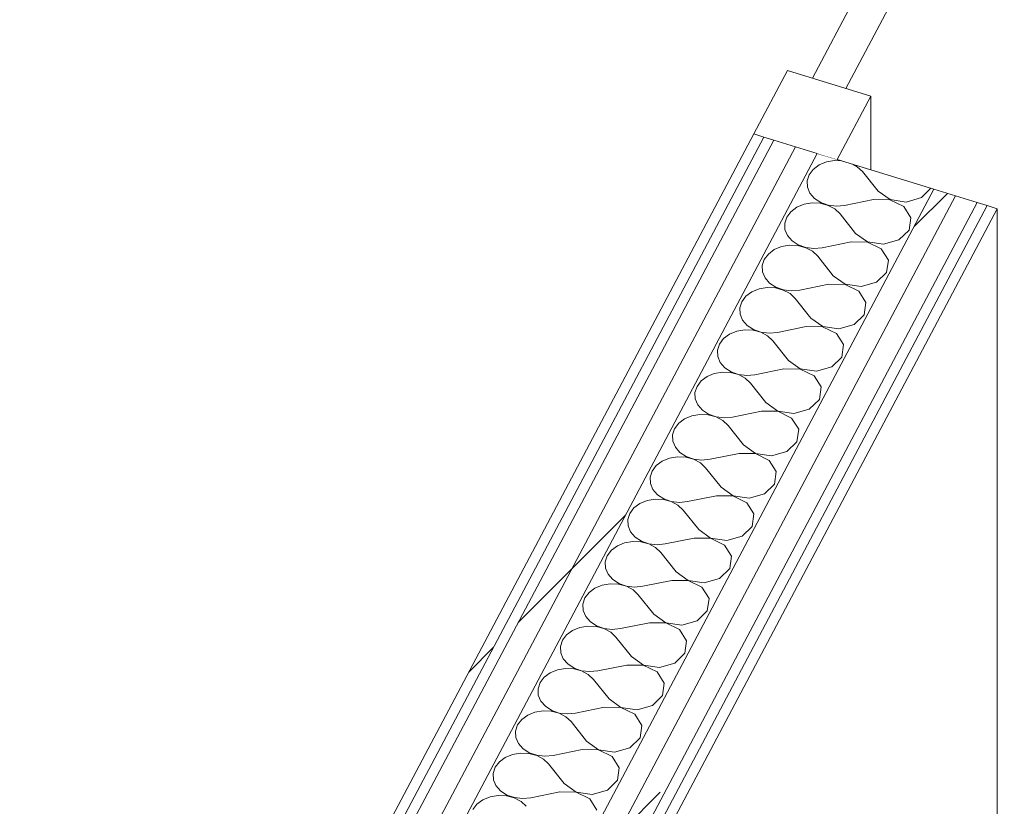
# Model space of a CAD drawing. Header units: millimetres. Extents: x -2220 to 52371, y -4077 to 6953.
# Tile 143 of 228: x 12813 to 13394, y -238 to 226. Entities that reach past the tile are written whole.
import ezdxf

# ---------------------------------------------------------------- set-up
doc = ezdxf.new("R2010")
doc.units = ezdxf.units.MM
doc.header["$MEASUREMENT"] = 0
doc.linetypes.add('Wipeout_Contour', pattern=[1000, 0, -1000])
doc.layers.add('Nuevo_08_E_Envans secs', color=7, linetype='Continuous')
doc.layers.add('Nuevo_Ventanas Archicad', color=7, linetype='Continuous')
for name, color, linetype, lineweight in [('Nuevo_08_E_Envans secs_Pluma_Nº__1', 7, 'Continuous', 5), ('Nuevo_Ventanas Archicad_Pluma_Nº__1', 7, 'Continuous', 5), ('Nuevo_Ventanas Archicad_Pluma_Nº__47', 7, 'Continuous', 20)]:
    doc.layers.add(name, color=color, linetype=linetype, lineweight=lineweight)
for name, color, linetype, lineweight, true_color in [('Nuevo_08_E_Envans secs_Pluma_Nº__102', 7, 'Continuous', 5, 0xcccccc), ('Nuevo_08_E_Envans secs_Pluma_Nº__171', 171, 'Continuous', 13, 0xaaaaff), ('Nuevo_08_E_Envans secs_Pluma_Nº__177', 7, 'Continuous', 15, 0xf7e046)]:
    doc.layers.add(name, color=color, linetype=linetype, lineweight=lineweight, true_color=true_color)
pattern_1 = [(45, (0, 0), (-183.848, 183.848), [195, -65]), (45, (7e-14, 183.85), (-183.848, 183.848), [195, -65])]

# ---------------------------------------------------------------- blocks, each defined once
blk = doc.blocks.new('*X120')
at = {"layer": 'Nuevo_08_E_Envans secs_Pluma_Nº__102', "color": 254, "linetype": 'Continuous', "lineweight": 5, "true_color": 0xcccccc}
for p, q in [((13285.08, 140.44), (13281.58, 137.85)), ((13289.37, 142.21), (13285.08, 140.44)), ((13294.13, 143.01), (13289.37, 142.21)), ((13298.41, 142.82), (13294.13, 143.01)), ((13307.61, 139.44), (13305.15, 140.75)), ((13279.15, 134.63), (13277.97, 131.02)), ((13281.58, 137.85), (13279.15, 134.63)), ((13310.69, 136.56), (13307.61, 139.44)), ((13319.84, 125.04), (13310.69, 136.56)), ((13277.97, 131.02), (13278.12, 127.31)), ((13278.12, 127.31), (13279.6, 123.77)), ((13279.6, 123.77), (13282.3, 120.68)), ((13319.84, 125.04), (13326.91, 120.03)), ((13345.45, 121.17), (13351.06, 126.67)), ((13276.14, 117.23), (13271.84, 115.47)), ((13280.9, 118.04), (13276.14, 117.23)), ((13285.77, 117.82), (13280.9, 118.04)), ((13282.3, 120.68), (13286, 118.26)), ((13290.38, 116.6), (13285.77, 117.82)), ((13286, 118.26), (13290.43, 116.71)), ((13294.38, 114.47), (13290.38, 116.6)), ((13290.43, 116.71), (13295.26, 116.13)), ((13295.26, 116.13), (13300.1, 116.58)), ((13317.19, 120.05), (13300.1, 116.58)), ((13326.86, 119.93), (13317.19, 120.05)), ((13334.99, 115.96), (13326.86, 119.93)), ((13326.91, 120.03), (13336.39, 118.59)), ((13336.39, 118.59), (13345.45, 121.17)), ((13268.35, 112.88), (13265.91, 109.65)), ((13271.84, 115.47), (13268.35, 112.88)), ((13297.45, 111.59), (13294.38, 114.47)), ((13306.6, 100.07), (13297.45, 111.59)), ((13339.17, 109.32), (13334.99, 115.96)), ((13265.91, 109.65), (13264.73, 106.05)), ((13264.73, 106.05), (13264.89, 102.34)), ((13338.14, 102.01), (13339.17, 109.32)), ((13264.89, 102.34), (13266.37, 98.8)), ((13306.6, 100.07), (13313.68, 95.06)), ((13332.21, 96.19), (13338.14, 102.01)), ((13267.67, 93.07), (13262.9, 92.26)), ((13266.37, 98.8), (13269.06, 95.7)), ((13272.54, 92.85), (13267.67, 93.07)), ((13269.06, 95.7), (13272.77, 93.29)), ((13272.77, 93.29), (13277.2, 91.73)), ((13303.96, 95.08), (13286.86, 91.61)), ((13313.62, 94.96), (13303.96, 95.08)), ((13321.76, 90.98), (13313.62, 94.96)), ((13313.68, 95.06), (13323.16, 93.62)), ((13323.16, 93.62), (13332.21, 96.19)), ((13255.11, 87.9), (13252.68, 84.68)), ((13258.61, 90.5), (13255.11, 87.9)), ((13262.9, 92.26), (13258.61, 90.5)), ((13277.15, 91.63), (13272.54, 92.85)), ((13281.14, 89.5), (13277.15, 91.63)), ((13277.2, 91.73), (13282.02, 91.16)), ((13284.22, 86.62), (13281.14, 89.5)), ((13282.02, 91.16), (13286.86, 91.61)), ((13325.94, 84.35), (13321.76, 90.98)), ((13252.68, 84.68), (13251.5, 81.08)), ((13293.37, 75.1), (13284.22, 86.62)), ((13324.91, 77.03), (13325.94, 84.35)), ((13251.5, 81.08), (13251.65, 77.37)), ((13251.65, 77.37), (13253.13, 73.83)), ((13318.98, 71.22), (13324.91, 77.03)), ((13253.13, 73.83), (13255.83, 70.73)), ((13255.83, 70.73), (13259.53, 68.32)), ((13290.72, 70.1), (13273.63, 66.64)), ((13300.39, 69.98), (13290.72, 70.1)), ((13293.37, 75.1), (13300.44, 70.08)), ((13308.52, 66.01), (13300.39, 69.98)), ((13300.44, 70.08), (13309.92, 68.65)), ((13309.92, 68.65), (13318.98, 71.22)), ((13245.37, 65.52), (13241.88, 62.93)), ((13249.67, 67.29), (13245.37, 65.52)), ((13254.43, 68.1), (13249.67, 67.29)), ((13259.3, 67.88), (13254.43, 68.1)), ((13263.91, 66.66), (13259.3, 67.88)), ((13259.53, 68.32), (13263.97, 66.76)), ((13267.91, 64.53), (13263.91, 66.66)), ((13263.97, 66.76), (13268.79, 66.19)), ((13270.98, 61.65), (13267.91, 64.53)), ((13268.79, 66.19), (13273.63, 66.64)), ((13312.7, 59.38), (13308.52, 66.01)), ((13239.45, 59.71), (13238.26, 56.11)), ((13241.88, 62.93), (13239.45, 59.71)), ((13280.14, 50.13), (13270.98, 61.65)), ((13311.67, 52.06), (13312.7, 59.38)), ((13238.26, 56.11), (13238.42, 52.4)), ((13238.42, 52.4), (13239.9, 48.86)), ((13239.9, 48.86), (13242.59, 45.76)), ((13280.14, 50.13), (13287.21, 45.11)), ((13305.74, 46.25), (13311.67, 52.06)), ((13236.43, 42.32), (13232.14, 40.55)), ((13241.2, 43.12), (13236.43, 42.32)), ((13246.07, 42.91), (13241.2, 43.12)), ((13242.59, 45.76), (13246.3, 43.34)), ((13250.68, 41.69), (13246.07, 42.91)), ((13246.3, 43.34), (13250.73, 41.79)), ((13254.67, 39.56), (13250.68, 41.69)), ((13250.73, 41.79), (13255.55, 41.22)), ((13255.55, 41.22), (13260.4, 41.67)), ((13277.49, 45.13), (13260.4, 41.67)), ((13287.15, 45.01), (13277.49, 45.13)), ((13295.29, 41.04), (13287.15, 45.01)), ((13287.21, 45.11), (13296.69, 43.68)), ((13299.47, 34.41), (13295.29, 41.04)), ((13296.69, 43.68), (13305.74, 46.25)), ((13228.64, 37.96), (13226.21, 34.74)), ((13232.14, 40.55), (13228.64, 37.96)), ((13257.75, 36.67), (13254.67, 39.56)), ((13266.9, 25.16), (13257.75, 36.67)), ((13226.21, 34.74), (13225.03, 31.14)), ((13225.03, 31.14), (13225.18, 27.42)), ((13298.44, 27.09), (13299.47, 34.41)), ((13225.18, 27.42), (13226.66, 23.88)), ((13226.66, 23.88), (13229.36, 20.79)), ((13266.9, 25.16), (13273.97, 20.14)), ((13292.51, 21.28), (13298.44, 27.09)), ((13227.96, 18.15), (13223.2, 17.35)), ((13232.83, 17.94), (13227.96, 18.15)), ((13229.36, 20.79), (13233.07, 18.37)), ((13237.44, 16.72), (13232.83, 17.94)), ((13233.07, 18.37), (13237.5, 16.82)), ((13264.25, 20.16), (13247.16, 16.7)), ((13273.92, 20.04), (13264.25, 20.16)), ((13282.06, 16.07), (13273.92, 20.04)), ((13273.97, 20.14), (13283.45, 18.71)), ((13283.45, 18.71), (13292.51, 21.28)), ((13215.41, 12.99), (13212.98, 9.77)), ((13218.91, 15.58), (13215.41, 12.99)), ((13223.2, 17.35), (13218.91, 15.58)), ((13241.44, 14.58), (13237.44, 16.72)), ((13237.5, 16.82), (13242.32, 16.24)), ((13244.52, 11.7), (13241.44, 14.58)), ((13242.32, 16.24), (13247.16, 16.7)), ((13253.67, 0.18), (13244.52, 11.7)), ((13286.23, 9.43), (13282.06, 16.07)), ((13212.98, 9.77), (13211.79, 6.16)), ((13211.79, 6.16), (13211.95, 2.45)), ((13285.2, 2.12), (13286.23, 9.43)), ((13211.95, 2.45), (13213.43, -1.09)), ((13253.67, 0.18), (13260.74, -4.83)), ((13279.28, -3.69), (13285.2, 2.12)), ((13213.43, -1.09), (13216.13, -4.18)), ((13216.13, -4.18), (13219.83, -6.6)), ((13251.02, -4.81), (13233.93, -8.28)), ((13260.68, -4.93), (13251.02, -4.81)), ((13268.82, -8.9), (13260.68, -4.93)), ((13260.74, -4.83), (13270.22, -6.27)), ((13270.22, -6.27), (13279.28, -3.69)), ((13205.67, -9.39), (13202.18, -11.98)), ((13209.97, -7.63), (13205.67, -9.39)), ((13214.73, -6.82), (13209.97, -7.63)), ((13219.6, -7.03), (13214.73, -6.82)), ((13224.21, -8.25), (13219.6, -7.03)), ((13219.83, -6.6), (13224.26, -8.15)), ((13228.2, -10.39), (13224.21, -8.25)), ((13224.26, -8.15), (13229.08, -8.73)), ((13231.28, -13.27), (13228.2, -10.39)), ((13229.08, -8.73), (13233.93, -8.28)), ((13273, -15.54), (13268.82, -8.9)), ((13199.74, -15.2), (13198.56, -18.81)), ((13202.18, -11.98), (13199.74, -15.2)), ((13240.43, -24.79), (13231.28, -13.27)), ((13271.97, -22.85), (13273, -15.54)), ((13198.56, -18.81), (13198.71, -22.52)), ((13198.71, -22.52), (13200.2, -26.06)), ((13266.04, -28.67), (13271.97, -22.85)), ((13200.2, -26.06), (13202.89, -29.15)), ((13240.43, -24.79), (13247.5, -29.8)), ((13256.98, -31.24), (13266.04, -28.67)), ((13192.44, -34.36), (13188.94, -36.96)), ((13196.73, -32.6), (13192.44, -34.36)), ((13201.49, -31.79), (13196.73, -32.6)), ((13206.37, -32.01), (13201.49, -31.79)), ((13202.89, -29.15), (13206.6, -31.57)), ((13210.97, -33.23), (13206.37, -32.01)), ((13206.6, -31.57), (13211.03, -33.13)), ((13214.97, -35.36), (13210.97, -33.23)), ((13211.03, -33.13), (13215.85, -33.7)), ((13215.85, -33.7), (13220.69, -33.25)), ((13237.79, -29.78), (13220.69, -33.25)), ((13247.45, -29.9), (13237.79, -29.78)), ((13255.59, -33.87), (13247.45, -29.9)), ((13247.5, -29.8), (13256.98, -31.24)), ((13259.76, -40.51), (13255.59, -33.87)), ((13186.51, -40.18), (13185.33, -43.78)), ((13188.94, -36.96), (13186.51, -40.18)), ((13218.05, -38.24), (13214.97, -35.36)), ((13227.2, -49.76), (13218.05, -38.24)), ((13258.74, -47.83), (13259.76, -40.51)), ((13185.33, -43.78), (13185.48, -47.49)), ((13185.48, -47.49), (13186.96, -51.03)), ((13186.96, -51.03), (13189.66, -54.13)), ((13227.2, -49.76), (13234.27, -54.78)), ((13252.81, -53.64), (13258.74, -47.83)), ((13183.5, -57.57), (13179.2, -59.34)), ((13188.26, -56.76), (13183.5, -57.57)), ((13193.13, -56.98), (13188.26, -56.76)), ((13189.66, -54.13), (13193.36, -56.54)), ((13197.74, -58.2), (13193.13, -56.98)), ((13193.36, -56.54), (13197.79, -58.1)), ((13197.79, -58.1), (13202.62, -58.67)), ((13224.55, -54.75), (13207.46, -58.22)), ((13234.22, -54.88), (13224.55, -54.75)), ((13242.35, -58.85), (13234.22, -54.88)), ((13234.27, -54.78), (13243.75, -56.21)), ((13243.75, -56.21), (13252.81, -53.64)), ((13175.71, -61.93), (13173.27, -65.15)), ((13179.2, -59.34), (13175.71, -61.93)), ((13201.74, -60.33), (13197.74, -58.2)), ((13204.81, -63.21), (13201.74, -60.33)), ((13202.62, -58.67), (13207.46, -58.22)), ((13213.96, -74.73), (13204.81, -63.21)), ((13246.53, -65.48), (13242.35, -58.85)), ((13173.27, -65.15), (13172.09, -68.75)), ((13172.09, -68.75), (13172.25, -72.46)), ((13245.5, -72.8), (13246.53, -65.48)), ((13172.25, -72.46), (13173.73, -76)), ((13213.96, -74.73), (13221.04, -79.75)), ((13239.57, -78.61), (13245.5, -72.8)), ((13173.73, -76), (13176.42, -79.1)), ((13176.42, -79.1), (13180.13, -81.52)), ((13211.32, -79.73), (13194.22, -83.19)), ((13220.98, -79.85), (13211.32, -79.73)), ((13229.12, -83.82), (13220.98, -79.85)), ((13221.04, -79.75), (13230.52, -81.18)), ((13230.52, -81.18), (13239.57, -78.61)), ((13162.47, -86.9), (13160.04, -90.12)), ((13165.97, -84.31), (13162.47, -86.9)), ((13170.26, -82.54), (13165.97, -84.31)), ((13175.03, -81.74), (13170.26, -82.54)), ((13179.9, -81.95), (13175.03, -81.74)), ((13184.51, -83.17), (13179.9, -81.95)), ((13180.13, -81.52), (13184.56, -83.07)), ((13188.5, -85.3), (13184.51, -83.17)), ((13184.56, -83.07), (13189.38, -83.64)), ((13191.58, -88.19), (13188.5, -85.3)), ((13189.38, -83.64), (13194.22, -83.19)), ((13233.3, -90.45), (13229.12, -83.82)), ((13160.04, -90.12), (13158.86, -93.72)), ((13200.73, -99.7), (13191.58, -88.19)), ((13232.27, -97.77), (13233.3, -90.45)), ((13158.86, -93.72), (13159.01, -97.44)), ((13159.01, -97.44), (13160.49, -100.98)), ((13226.34, -103.58), (13232.27, -97.77)), ((13160.49, -100.98), (13163.19, -104.07)), ((13163.19, -104.07), (13166.89, -106.49)), ((13200.73, -99.7), (13207.8, -104.72)), ((13217.28, -106.15), (13226.34, -103.58)), ((13152.73, -109.28), (13149.24, -111.87)), ((13157.03, -107.51), (13152.73, -109.28)), ((13161.79, -106.71), (13157.03, -107.51)), ((13166.66, -106.92), (13161.79, -106.71)), ((13171.27, -108.14), (13166.66, -106.92)), ((13166.89, -106.49), (13171.33, -108.04)), ((13175.27, -110.27), (13171.27, -108.14)), ((13171.33, -108.04), (13176.15, -108.61)), ((13178.34, -113.16), (13175.27, -110.27)), ((13176.15, -108.61), (13180.99, -108.16)), ((13198.08, -104.7), (13180.99, -108.16)), ((13207.75, -104.82), (13198.08, -104.7)), ((13215.88, -108.79), (13207.75, -104.82)), ((13207.8, -104.72), (13217.28, -106.15)), ((13220.06, -115.42), (13215.88, -108.79)), ((13146.81, -115.09), (13145.62, -118.7)), ((13149.24, -111.87), (13146.81, -115.09)), ((13187.5, -124.68), (13178.34, -113.16)), ((13219.03, -122.74), (13220.06, -115.42)), ((13145.62, -118.7), (13145.78, -122.41)), ((13145.78, -122.41), (13147.26, -125.95)), ((13147.26, -125.95), (13149.95, -129.04)), ((13187.5, -124.68), (13194.57, -129.69)), ((13213.1, -128.55), (13219.03, -122.74)), ((13143.79, -132.49), (13139.5, -134.25)), ((13148.56, -131.68), (13143.79, -132.49)), ((13153.43, -131.89), (13148.56, -131.68)), ((13149.95, -129.04), (13153.66, -131.46)), ((13158.04, -133.11), (13153.43, -131.89)), ((13153.66, -131.46), (13158.09, -133.01)), ((13162.03, -135.25), (13158.04, -133.11)), ((13158.09, -133.01), (13162.91, -133.59)), ((13162.91, -133.59), (13167.76, -133.13)), ((13184.85, -129.67), (13167.76, -133.13)), ((13194.51, -129.79), (13184.85, -129.67)), ((13202.65, -133.76), (13194.51, -129.79)), ((13194.57, -129.69), (13204.05, -131.13)), ((13204.05, -131.13), (13213.1, -128.55)), ((13136, -136.84), (13133.57, -140.06)), ((13139.5, -134.25), (13136, -136.84)), ((13165.11, -138.13), (13162.03, -135.25)), ((13174.26, -149.65), (13165.11, -138.13)), ((13206.83, -140.4), (13202.65, -133.76)), ((13133.57, -140.06), (13132.39, -143.67)), ((13132.39, -143.67), (13132.54, -147.38)), ((13205.8, -147.71), (13206.83, -140.4)), ((13132.54, -147.38), (13134.02, -150.92)), ((13134.02, -150.92), (13136.72, -154.01)), ((13174.26, -149.65), (13181.33, -154.66)), ((13199.87, -153.53), (13205.8, -147.71)), ((13135.32, -156.65), (13130.56, -157.46)), ((13140.19, -156.87), (13135.32, -156.65)), ((13136.72, -154.01), (13140.43, -156.43)), ((13144.8, -158.09), (13140.19, -156.87)), ((13140.43, -156.43), (13144.86, -157.99)), ((13171.61, -154.64), (13154.52, -158.11)), ((13181.28, -154.76), (13171.61, -154.64)), ((13189.42, -158.73), (13181.28, -154.76)), ((13181.33, -154.66), (13190.81, -156.1)), ((13190.81, -156.1), (13199.87, -153.53)), ((13122.77, -161.82), (13120.34, -165.04)), ((13126.27, -159.22), (13122.77, -161.82)), ((13130.56, -157.46), (13126.27, -159.22)), ((13148.8, -160.22), (13144.8, -158.09)), ((13144.86, -157.99), (13149.68, -158.56)), ((13151.87, -163.1), (13148.8, -160.22)), ((13149.68, -158.56), (13154.52, -158.11)), ((13193.59, -165.37), (13189.42, -158.73)), ((13120.34, -165.04), (13119.15, -168.64)), ((13161.03, -174.62), (13151.87, -163.1)), ((13192.56, -172.68), (13193.59, -165.37)), ((13119.15, -168.64), (13119.31, -172.35)), ((13119.31, -172.35), (13120.79, -175.89)), ((13186.64, -178.5), (13192.56, -172.68)), ((13120.79, -175.89), (13123.49, -178.99)), ((13123.49, -178.99), (13127.19, -181.4)), ((13158.38, -179.61), (13141.29, -183.08)), ((13168.04, -179.74), (13158.38, -179.61)), ((13161.03, -174.62), (13168.1, -179.63)), ((13176.18, -183.71), (13168.04, -179.74)), ((13168.1, -179.63), (13177.58, -181.07)), ((13177.58, -181.07), (13186.64, -178.5)), ((13113.03, -184.2), (13109.54, -186.79)), ((13117.32, -182.43), (13113.03, -184.2)), ((13122.09, -181.62), (13117.32, -182.43)), ((13126.96, -181.84), (13122.09, -181.62)), ((13131.57, -183.06), (13126.96, -181.84)), ((13127.19, -181.4), (13131.62, -182.96)), ((13135.56, -185.19), (13131.57, -183.06)), ((13131.62, -182.96), (13136.44, -183.53)), ((13138.64, -188.07), (13135.56, -185.19)), ((13136.44, -183.53), (13141.29, -183.08)), ((13180.36, -190.34), (13176.18, -183.71)), ((13107.1, -190.01), (13105.92, -193.61)), ((13109.54, -186.79), (13107.1, -190.01)), ((13147.79, -199.59), (13138.64, -188.07)), ((13179.33, -197.66), (13180.36, -190.34)), ((13105.92, -193.61), (13106.07, -197.32)), ((13106.07, -197.32), (13107.56, -200.86)), ((13107.56, -200.86), (13110.25, -203.96)), ((13147.79, -199.59), (13154.86, -204.61)), ((13173.4, -203.47), (13179.33, -197.66)), ((13099.8, -209.17), (13096.3, -211.76)), ((13104.09, -207.4), (13099.8, -209.17)), ((13108.85, -206.59), (13104.09, -207.4)), ((13113.73, -206.81), (13108.85, -206.59)), ((13110.25, -203.96), (13113.96, -206.38)), ((13118.33, -208.03), (13113.73, -206.81)), ((13113.96, -206.38), (13118.39, -207.93)), ((13122.33, -210.16), (13118.33, -208.03)), ((13118.39, -207.93), (13123.21, -208.5)), ((13123.21, -208.5), (13128.05, -208.05)), ((13145.15, -204.59), (13128.05, -208.05)), ((13154.81, -204.71), (13145.15, -204.59)), ((13162.95, -208.68), (13154.81, -204.71)), ((13154.86, -204.61), (13164.34, -206.04)), ((13167.12, -215.31), (13162.95, -208.68)), ((13164.34, -206.04), (13173.4, -203.47)), ((13093.87, -214.98), (13092.68, -218.58)), ((13096.3, -211.76), (13093.87, -214.98)), ((13125.41, -213.04), (13122.33, -210.16)), ((13134.56, -224.56), (13125.41, -213.04)), ((13092.68, -218.58), (13092.84, -222.3)), ((13166.1, -222.63), (13167.12, -215.31)), ((13092.84, -222.3), (13094.32, -225.83)), ((13094.32, -225.83), (13097.02, -228.93)), ((13134.56, -224.56), (13141.63, -229.58)), ((13160.17, -228.44), (13166.1, -222.63)), ((13090.86, -232.37), (13086.56, -234.14)), ((13095.62, -231.57), (13090.86, -232.37)), ((13100.49, -231.78), (13095.62, -231.57)), ((13097.02, -228.93), (13100.72, -231.35)), ((13105.1, -233), (13100.49, -231.78)), ((13100.72, -231.35), (13105.15, -232.9)), ((13131.91, -229.56), (13114.82, -233.02)), ((13141.58, -229.68), (13131.91, -229.56)), ((13149.71, -233.65), (13141.58, -229.68)), ((13141.63, -229.58), (13151.11, -231.01)), ((13151.11, -231.01), (13160.17, -228.44)), ((13083.07, -236.73), (13080.63, -239.95)), ((13086.56, -234.14), (13083.07, -236.73)), ((13109.1, -235.13), (13105.1, -233)), ((13105.15, -232.9), (13109.98, -233.47)), ((13112.17, -238.02), (13109.1, -235.13)), ((13109.98, -233.47), (13114.82, -233.02)), ((13153.89, -240.28), (13149.71, -233.65))]:
    blk.add_line(p, q, dxfattribs=at)
blk = doc.blocks.new('Elem Sección_100_1')
at = {"layer": 'Nuevo_08_E_Envans secs', "lineweight": 0}
blk.add_blockref('*X120', (0, 0), dxfattribs=at)
at = {"color": 254, "linetype": 'Wipeout_Contour', "lineweight": 0, "ltscale": 52200.862678}
blk.add_wipeout([(12831.85, -623.74), (12837.76, -625.55), (13252.45, 156.93), (13246.54, 158.74)], dxfattribs=at).dxf.layer = 'Nuevo_08_E_Envans secs'
at = {"layer": 'Nuevo_08_E_Envans secs_Pluma_Nº__171', "linetype": 'Continuous', "lineweight": 13, "true_color": 0xaaaaff}
h = blk.add_hatch(dxfattribs=at)
h.set_pattern_fill('Panellat_HPL_0001', color=161, style=0, pattern_type=2)
h.set_pattern_definition(pattern_1)
h.paths.add_polyline_path([(12831.85, -623.74), (12837.76, -625.55), (13252.45, 156.93), (13246.54, 158.74)])
at = {"color": 254, "linetype": 'Wipeout_Contour', "lineweight": 0, "ltscale": 52754.982148}
blk.add_wipeout([(12969.63, -666.02), (12975.54, -667.83), (13390.23, 114.65), (13384.32, 116.46)], dxfattribs=at).dxf.layer = 'Nuevo_08_E_Envans secs'
at = {"layer": 'Nuevo_08_E_Envans secs_Pluma_Nº__171', "linetype": 'Continuous', "lineweight": 13, "true_color": 0xaaaaff}
h = blk.add_hatch(dxfattribs=at)
h.set_pattern_fill('Panellat_HPL_0001', color=161, style=0, pattern_type=2)
h.set_pattern_definition(pattern_1)
h.paths.add_polyline_path([(12969.63, -666.02), (12975.54, -667.83), (13390.23, 114.65), (13384.32, 116.46)])
at = {"color": 254, "linetype": 'Wipeout_Contour', "lineweight": 0, "ltscale": 52248.528381}
blk.add_wipeout([(13258.35, 155.12), (12836.12, -641.6), (12848.91, -645.52), (13271.15, 151.19)], dxfattribs=at).dxf.layer = 'Nuevo_08_E_Envans secs'
at = {"layer": 'Nuevo_08_E_Envans secs_Pluma_Nº__177', "linetype": 'Continuous', "lineweight": 15, "true_color": 0xf7e046}
h = blk.add_hatch(dxfattribs=at)
h.set_pattern_fill('Panellat_HPL_0001', color=53, style=0, pattern_type=2)
h.set_pattern_definition(pattern_1)
h.paths.add_polyline_path([(13258.35, 155.12), (12836.12, -641.6), (12848.91, -645.52), (13271.15, 151.19)])
at = {"color": 254, "linetype": 'Wipeout_Contour', "lineweight": 0, "ltscale": 65156.282759}
blk.add_wipeout([(12843.75, -655.26), (12856.55, -659.19), (13283.94, 147.27), (13271.15, 151.19), (12848.91, -645.52)], dxfattribs=at).dxf.layer = 'Nuevo_08_E_Envans secs'
at = {"layer": 'Nuevo_08_E_Envans secs_Pluma_Nº__177', "linetype": 'Continuous', "lineweight": 15, "true_color": 0xf7e046}
h = blk.add_hatch(dxfattribs=at)
h.set_pattern_fill('Panellat_HPL_0001', color=53, style=0, pattern_type=2)
h.set_pattern_definition(pattern_1)
h.paths.add_polyline_path([(12843.75, -655.26), (12856.55, -659.19), (13283.94, 147.27), (13271.15, 151.19), (12848.91, -645.52)])
at = {"color": 254, "linetype": 'Wipeout_Contour', "lineweight": 0, "ltscale": 65580.684349}
blk.add_wipeout([(13352.83, 126.12), (12925.44, -680.33), (12938.23, -684.26), (12943.39, -674.52), (13365.62, 122.2)], dxfattribs=at).dxf.layer = 'Nuevo_08_E_Envans secs'
at = {"layer": 'Nuevo_08_E_Envans secs_Pluma_Nº__177', "linetype": 'Continuous', "lineweight": 15, "true_color": 0xf7e046}
h = blk.add_hatch(dxfattribs=at)
h.set_pattern_fill('Panellat_HPL_0001', color=53, style=0, pattern_type=2)
h.set_pattern_definition(pattern_1)
h.paths.add_polyline_path([(13352.83, 126.12), (12925.44, -680.33), (12938.23, -684.26), (12943.39, -674.52), (13365.62, 122.2)])
at = {"color": 254, "linetype": 'Wipeout_Contour', "lineweight": 0, "ltscale": 52680.012203}
blk.add_wipeout([(13365.62, 122.2), (12943.39, -674.52), (12956.18, -678.44), (13378.42, 118.27)], dxfattribs=at).dxf.layer = 'Nuevo_08_E_Envans secs'
at = {"layer": 'Nuevo_08_E_Envans secs_Pluma_Nº__177', "linetype": 'Continuous', "lineweight": 15, "true_color": 0xf7e046}
h = blk.add_hatch(dxfattribs=at)
h.set_pattern_fill('Panellat_HPL_0001', color=53, style=0, pattern_type=2)
h.set_pattern_definition(pattern_1)
h.paths.add_polyline_path([(13365.62, 122.2), (12943.39, -674.52), (12956.18, -678.44), (13378.42, 118.27)])
at = {"layer": 'Nuevo_08_E_Envans secs_Pluma_Nº__1', "color": 7, "linetype": 'Continuous', "lineweight": 5}
for p, q in [((13246.54, 158.74), (12831.85, -623.74)), ((13352.83, 126.12), (12925.44, -680.33)), ((13365.62, 122.2), (12943.39, -674.52)), ((13378.42, 118.27), (12961.35, -668.71)), ((13384.32, 116.46), (12969.63, -666.02)), ((13390.23, 114.65), (12977.92, -663.34))]:
    blk.add_line(p, q, dxfattribs=at)
at = {"layer": 'Nuevo_08_E_Envans secs_Pluma_Nº__1', "color": 7, "linetype": 'Continuous', "lineweight": 5, "flags": 128}
for points in [[(13252.45, 156.93), (12837.76, -625.55), (12835.38, -630.05)], [(13258.35, 155.12), (12841.28, -631.86), (12836.12, -641.6)], [(13271.15, 151.19), (12848.91, -645.52), (12843.75, -655.26)], [(13283.94, 147.27), (12856.55, -659.19), (12828.75, -711.63), (11926.69, -2413.73)], [(13283.94, 147.27), (13295.75, 143.64), (13352.83, 126.12), (13365.62, 122.2), (13378.42, 118.27), (13384.32, 116.46), (13390.23, 114.65)]]:
    blk.add_lwpolyline(points, dxfattribs=at)
blk = doc.blocks.new('Elem Sección_117_1')
at = {"layer": 'Nuevo_Ventanas Archicad_Pluma_Nº__47', "color": 7, "linetype": 'Continuous', "lineweight": 20}
blk.add_line((13390.23, -498.87), (13390.23, 114.65), dxfattribs=at)
at = {"color": 254, "linetype": 'Wipeout_Contour', "lineweight": 0, "ltscale": 53128.696771}
blk.add_wipeout([(13295.75, 143.64), (13315.6, 181.1), (13266.39, 196.2), (13246.54, 158.74)], dxfattribs=at).dxf.layer = 'Nuevo_Ventanas Archicad'
at = {"layer": 'Nuevo_Ventanas Archicad_Pluma_Nº__1', "color": 7, "linetype": 'Continuous', "lineweight": 5}
for p, q in [((13638.48, 865.91), (13281.16, 191.67)), ((13300.84, 185.63), (13658.17, 859.87)), ((13266.39, 196.2), (13246.54, 158.74)), ((13266.39, 196.2), (13315.6, 181.1)), ((13315.6, 181.1), (13295.75, 143.64)), ((13315.6, 137.55), (13315.6, 181.1))]:
    blk.add_line(p, q, dxfattribs=at)
at = {"layer": 'Nuevo_Ventanas Archicad_Pluma_Nº__1', "color": 7, "linetype": 'Continuous', "lineweight": 5, "flags": 128}
blk.add_lwpolyline([(13246.54, 158.74), (13252.45, 156.93), (13258.35, 155.12), (13271.15, 151.19), (13283.94, 147.27)], dxfattribs=at)

msp = doc.modelspace()

# ---------------------------------------------------------------- block references
at = {"layer": 'Nuevo_08_E_Envans secs', "lineweight": 0}
msp.add_blockref('Elem Sección_100_1', (0, 0), dxfattribs=at)

# ---------------------------------------------------------------- next in the draw order: block references
at = {"layer": 'Nuevo_Ventanas Archicad', "lineweight": 0}
msp.add_blockref('Elem Sección_117_1', (0, 0), dxfattribs=at)

doc.saveas('drawing.dxf')
